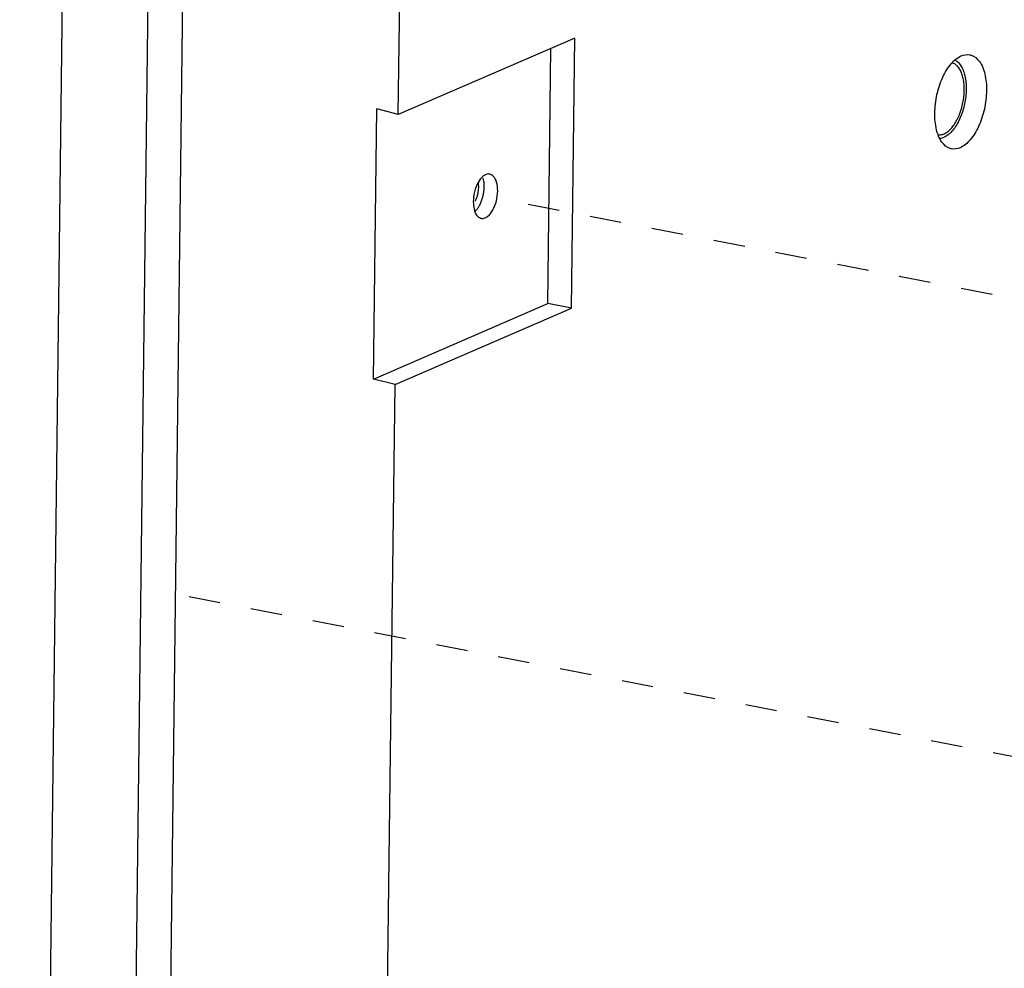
# Model space of a CAD drawing. Header units: inches. Extents: x -1 to 205, y 81 to 217.
# Tile 57 of 108: x 70.42 to 73.85, y 158.6 to 161.91. Entities that reach past the tile are written whole.
import ezdxf

# ---------------------------------------------------------------- set-up
doc = ezdxf.new("R2010")
doc.units = ezdxf.units.IN
doc.header["$LTSCALE"] = 1.1
doc.header["$MEASUREMENT"] = 0
doc.linetypes.add('DASHED', pattern=[0.2, 0.1, -0.1])
doc.layers.get('0').update_dxf_attribs({"linetype": 'CONTINUOUS'})
doc.layers.add('7_ALL_FEATURES', color=7, linetype='CONTINUOUS')

msp = doc.modelspace()

# ---------------------------------------------------------------- linework, layer by layer
at = {"color": 7, "linetype": 'Continuous'}
for p, q in [((70.8407, 150.152), (71.0098, 163.9835)), ((72.0038, 161.3128), (72.0016, 161.3025)), ((71.9997, 161.287), (71.9993, 161.2785)), ((71.9993, 161.2785), (71.9995, 161.2697))]:
    msp.add_line(p, q, dxfattribs=at)
at = {"color": 4, "linetype": 'DASHED'}
for p, q in [((75.9704, 160.535), (72.1081, 161.2841)), ((73.9223, 159.3324), (70.9599, 159.907))]:
    msp.add_line(p, q, dxfattribs=at)
at = {"color": 7, "linetype": 'Continuous'}
for points, start_tangent, end_tangent in [([(73.6107, 161.5875), (73.6183, 161.6519), (73.6385, 161.7124), (73.6682, 161.7598), (73.7029, 161.787), (73.7329, 161.7908)], (0.012225, 0.999925), (0.985046, -0.172293)), ([(73.7329, 161.7908), (73.7373, 161.7898), (73.7662, 161.7677), (73.7851, 161.7242), (73.7912, 161.6658)], (0.985046, -0.172293), (-0.012225, -0.999925)), ([(73.7912, 161.6658), (73.7836, 161.6015), (73.7634, 161.541), (73.7337, 161.4935), (73.699, 161.4663), (73.669, 161.4625)], (-0.012225, -0.999925), (-0.985046, 0.172293)), ([(73.669, 161.4625), (73.6646, 161.4635), (73.6357, 161.4856), (73.6168, 161.5291), (73.6107, 161.5875)], (-0.985046, 0.172293), (0.012225, 0.999925)), ([(72.0163, 161.345), (72.016, 161.3445), (72.0038, 161.3128)], (-0.480605, -0.876937), (-0.245258, -0.969458)), ([(72.0567, 161.3741), (72.0521, 161.3746), (72.0332, 161.3664), (72.0163, 161.345)], (-0.974783, 0.223156), (-0.480605, -0.876937)), ([(72.0179, 161.3214), (72.0181, 161.3317), (72.0173, 161.3411), (72.0165, 161.345)], (0.075796, 0.997123), (-0.215682, 0.976464)), ([(72.0373, 161.3245), (72.0374, 161.3371), (72.0362, 161.349), (72.0338, 161.3595)], (0.057367, 0.998353), (-0.294698, 0.955591)), ([(72.0843, 161.3154), (72.0805, 161.3463), (72.069, 161.3674), (72.0567, 161.3741)], (0.012225, 0.999925), (-0.974783, 0.223156)), ([(72.0063, 161.2796), (72.0106, 161.2894), (72.0141, 161.3), (72.0165, 161.3107)], (0.452899, 0.891562), (0.173043, 0.984914)), ([(72.0165, 161.3107), (72.0179, 161.3214)], (0.173043, 0.984914), (0.075796, 0.997123)), ([(72.0243, 161.2719), (72.0293, 161.2843), (72.0332, 161.2976), (72.0359, 161.3112)], (0.415552, 0.909569), (0.150078, 0.988674)), ([(72.0359, 161.3112), (72.0373, 161.3245)], (0.150078, 0.988674), (0.057367, 0.998353)), ([(72.0676, 161.2494), (72.0797, 161.2808), (72.0843, 161.3154)], (0.476331, 0.879266), (0.012225, 0.999925)), ([(72.0016, 161.3025), (71.9997, 161.287)], (-0.176617, -0.98428), (-0.071495, -0.997441)), ([(71.9995, 161.2697), (72.0031, 161.2476)], (0.058511, -0.998287), (0.269202, -0.963084)), ([(72.0031, 161.2476), (72.0146, 161.2265)], (0.269202, -0.963084), (0.736054, -0.676923)), ([(72.0054, 161.2434), (72.0113, 161.25)], (0.700221, 0.713926), (0.614478, 0.788934)), ([(72.0113, 161.25), (72.0117, 161.2506), (72.0184, 161.2605)], (0.614478, 0.788934), (0.508799, 0.860885)), ([(72.0184, 161.2605), (72.0243, 161.2719)], (0.508799, 0.860885), (0.415552, 0.909569)), ([(72.0357, 161.2197), (72.0503, 161.2275), (72.0676, 161.2494)], (0.977918, 0.208988), (0.476331, 0.879266)), ([(72.0146, 161.2265), (72.0269, 161.2198)], (0.736054, -0.676923), (0.974783, -0.223156)), ([(72.0269, 161.2198), (72.0314, 161.2193), (72.0357, 161.2197)], (0.974783, -0.223156), (0.977918, 0.208988))]:
    msp.add_spline(points, degree=3, dxfattribs=dict(at, start_tangent=start_tangent, end_tangent=end_tangent))
at = {"layer": '7_ALL_FEATURES', "color": 7, "linetype": 'Continuous'}
for p, q in [((70.4154, 149.7383), (70.8082, 181.8722)), ((70.7146, 149.7596), (71.1075, 181.8934)), ((71.7374, 161.5821), (71.7708, 164.3136)), ((72.3535, 161.8493), (71.7374, 161.5821)), ((72.3419, 160.9059), (72.3535, 161.8493)), ((72.2591, 160.922), (72.2699, 161.8131)), ((73.6826, 161.7714), (73.6857, 161.7695)), ((71.651, 160.6583), (71.6626, 161.6017)), ((71.7374, 161.5821), (71.6626, 161.6017)), ((73.6297, 161.4993), (73.6334, 161.4999)), ((73.6334, 161.4999), (73.6429, 161.503)), ((71.651, 160.6583), (72.2591, 160.922)), ((71.7259, 160.6388), (72.3419, 160.9059)), ((72.3419, 160.9059), (72.2591, 160.922)), ((71.7259, 160.6388), (71.651, 160.6583)), ((71.6768, 156.6202), (71.7259, 160.6388))]:
    msp.add_line(p, q, dxfattribs=at)
for points, start_tangent, end_tangent in [([(73.6857, 161.7695), (73.6859, 161.7694), (73.6969, 161.7592), (73.7061, 161.745), (73.7132, 161.727), (73.7179, 161.7061), (73.7202, 161.6827), (73.7199, 161.6579), (73.717, 161.6324), (73.7117, 161.607), (73.7041, 161.5827), (73.6944, 161.5602), (73.6831, 161.5404), (73.6704, 161.5239), (73.6569, 161.5113), (73.6429, 161.503)], (0.832778, -0.553608), (-0.917444, -0.397864)), ([(73.6431, 161.515), (73.6551, 161.522), (73.6668, 161.5326), (73.6778, 161.5464), (73.6878, 161.5629), (73.6965, 161.5817), (73.7036, 161.6022), (73.709, 161.6238), (73.7123, 161.6458), (73.7136, 161.6675), (73.7128, 161.6884), (73.71, 161.7077), (73.7051, 161.7248), (73.6984, 161.7394), (73.6901, 161.7508), (73.6804, 161.7588), (73.6714, 161.7626)], (0.917444, 0.397864), (-0.964509, 0.264052)), ([(73.6243, 161.5115), (73.6311, 161.5116), (73.6431, 161.515)], (0.997472, -0.071056), (0.917444, 0.397864))]:
    msp.add_spline(points, degree=3, dxfattribs=dict(at, start_tangent=start_tangent, end_tangent=end_tangent))

doc.saveas('drawing.dxf')
